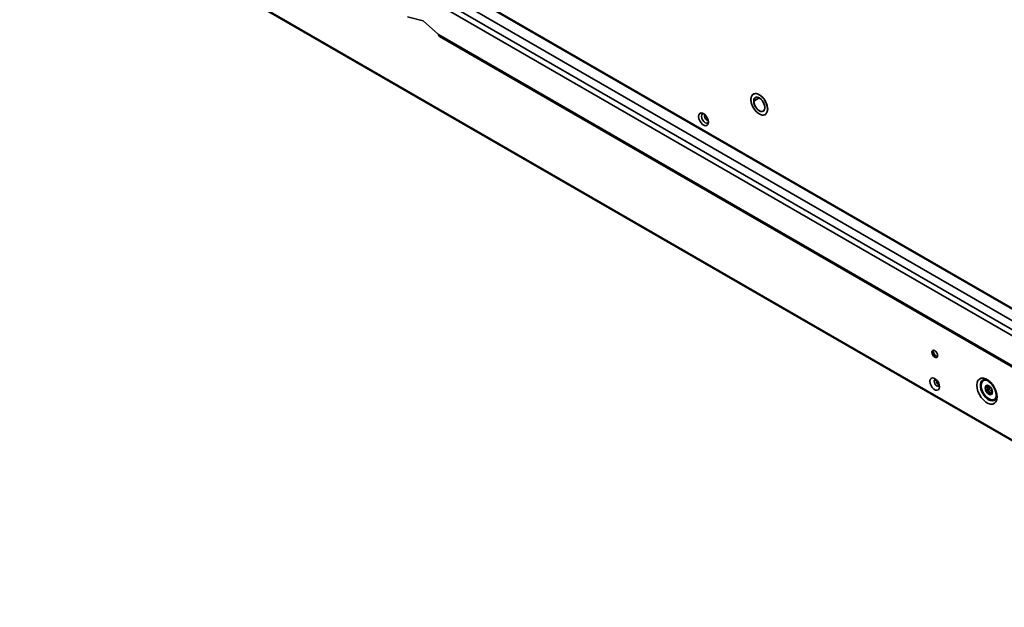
# Model space of a CAD drawing. Header units: millimetres. Extents: x 1 to 1119, y -1 to 863.
# Tile 135 of 211: x 828 to 970, y 479 to 564. Entities that reach past the tile are written whole.
import ezdxf

# ---------------------------------------------------------------- set-up
doc = ezdxf.new("R2010")
doc.units = ezdxf.units.MM

msp = doc.modelspace()

# ---------------------------------------------------------------- linework, layer by layer
at = {"color": 7, "linetype": 'Continuous', "lineweight": 35}
for p, q in [((762.0778, 624.0009), (1012.4707, 479.4521)), ((795.179, 622.2228), (978.7676, 516.2394)), ((834.1133, 601.5337), (1004.2833, 503.2967)), ((834.1824, 601.3811), (1004.269, 503.1922)), ((885.8624, 564.0749), (883.6139, 564.6743)), ((888.104, 562.0822), (885.8624, 564.0749)), ((888.2141, 561.8363), (977.3067, 510.4043)), ((934.3812, 552.9507), (933.5797, 552.488)), ((935.5831, 551.3314), (935.7246, 551.4131))]:
    msp.add_line(p, q, dxfattribs=at)
at = {"color": 8, "linetype": 'Continuous', "lineweight": 35}
for p, q in [((1012.4713, 479.5645), (762.1491, 624.0724)), ((794.2748, 621.4583), (977.6558, 515.5947)), ((793.987, 620.7562), (977.3326, 514.913)), ((977.3076, 510.5861), (888.104, 562.0822))]:
    msp.add_line(p, q, dxfattribs=at)
at = {"color": 7, "linetype": 'Continuous', "lineweight": 35, "flags": 128}
for points in [[(935.5831, 551.3314), (935.5344, 551.7506), (935.3923, 552.1921), (935.1683, 552.62), (934.8804, 552.9998), (934.5521, 553.3006), (934.21, 553.4981), (933.8817, 553.5763), (933.5939, 553.5289), (933.3698, 553.3597), (933.2277, 553.0823), (933.179, 552.7193)], [(933.5797, 552.488), (933.628, 552.7766), (933.7672, 552.9746), (933.9804, 553.0581), (934.2419, 553.0171), (934.5202, 552.8564), (934.7818, 552.5955), (934.995, 552.2658), (935.1341, 551.9072), (935.1824, 551.5628)], [(933.179, 552.7193), (933.2277, 552.3002), (933.3698, 551.8587), (933.5939, 551.4308), (933.8817, 551.051), (934.21, 550.7502), (934.5521, 550.5526), (934.8804, 550.4744), (935.1683, 550.5219), (935.3923, 550.6911), (935.5344, 550.9685), (935.5831, 551.3314)], [(935.1824, 551.5628), (935.1341, 551.2742), (934.995, 551.0762), (934.7818, 550.9926), (934.5202, 551.0337), (934.2419, 551.1944), (933.9804, 551.4553), (933.7672, 551.7849), (933.628, 552.1436), (933.5797, 552.488)], [(927.046, 549.4362), (927.0027, 549.1773), (926.8778, 548.9997), (926.6866, 548.9248), (926.4519, 548.9616), (926.2023, 549.1058), (925.9677, 549.3398), (925.7764, 549.6356), (925.6516, 549.9573), (925.6082, 550.2663), (925.6516, 550.5252), (925.7764, 550.7028), (925.9677, 550.7777), (926.2023, 550.7409), (926.4519, 550.5967), (926.6866, 550.3627), (926.8778, 550.0669), (927.0027, 549.7452), (927.046, 549.4362)], [(926.3338, 550.6775), (926.1847, 550.6422), (926.0688, 550.5088), (926.0281, 550.296), (926.0688, 550.0362), (926.1847, 549.769), (926.3582, 549.535), (926.5628, 549.3698), (926.7675, 549.2987), (926.9409, 549.3324), (927.046, 549.4438)], [(960.108, 515.7812), (960.0766, 515.9816), (959.9871, 516.1877), (959.8533, 516.3682), (959.6955, 516.4956), (959.5376, 516.5505), (959.4038, 516.5245), (959.3144, 516.4216), (959.283, 516.2574), (959.3144, 516.057), (959.4038, 515.8509), (959.5376, 515.6704), (959.6955, 515.543), (959.8533, 515.4881), (959.9871, 515.5141), (960.0766, 515.617), (960.108, 515.7812)], [(960.3908, 511.263), (960.3489, 511.5618), (960.2281, 511.873), (960.0431, 512.1591), (959.8162, 512.3854), (959.5747, 512.5248), (959.3478, 512.5605), (959.1628, 512.488), (959.0421, 512.3162), (959.0002, 512.0658), (959.0421, 511.767), (959.1628, 511.4558), (959.3478, 511.1698), (959.5747, 510.9434), (959.8162, 510.804), (960.0431, 510.7684), (960.2281, 510.8408), (960.3489, 511.0126), (960.3908, 511.263)], [(968.6922, 509.7995), (968.6498, 510.2278), (968.5248, 510.6803), (968.3247, 511.1307), (968.061, 511.5527), (967.7491, 511.9218), (967.407, 512.2166), (967.0547, 512.42), (966.7127, 512.5201), (966.4007, 512.5111), (966.137, 512.3936), (965.9369, 512.1743), (965.812, 511.866), (965.7695, 511.4867), (965.812, 511.0583), (965.9369, 510.6058), (966.137, 510.1555), (966.4007, 509.7335), (966.7127, 509.3644), (967.0547, 509.0696), (967.407, 508.8662), (967.7491, 508.7661), (968.061, 508.7751), (968.3247, 508.8926), (968.5248, 509.1119), (968.6498, 509.4201), (968.6922, 509.7995)], [(966.7318, 512.2734), (966.5385, 512.167), (966.371, 511.9456), (966.284, 511.6372), (966.284, 511.2648), (966.371, 510.8559), (966.5385, 510.441), (966.7742, 510.0507), (967.0606, 509.7141), (967.3763, 509.456), (967.6981, 509.2957), (968.002, 509.245), (968.2655, 509.3077), (968.4061, 509.4078)], [(968.0441, 510.5002), (968.0037, 510.2892), (967.8887, 510.1568), (967.7167, 510.1234), (967.5137, 510.194), (967.3108, 510.3577), (967.1387, 510.5898), (967.0238, 510.8549), (966.9834, 511.1125), (967.0238, 511.3236), (967.1387, 511.4559), (967.3108, 511.4893), (967.5137, 511.4188), (967.7167, 511.255), (967.8887, 511.0229), (968.0037, 510.7579), (968.0441, 510.5002)], [(967.2191, 511.2486), (967.2595, 511.4596), (967.2756, 511.491)], [(968.0229, 510.3412), (967.9298, 510.3354), (967.7494, 510.3981), (967.569, 510.5437), (967.4161, 510.7499), (967.3139, 510.9855), (967.278, 511.2146), (967.3139, 511.4022), (967.3655, 511.4799)], [(967.56, 511.3897), (967.5406, 511.3553), (967.5137, 511.2146), (967.5406, 511.0428), (967.6173, 510.8661), (967.732, 510.7114), (967.8673, 510.6022)], [(967.8673, 510.6022), (968.0026, 510.5552), (968.042, 510.5547)]]:
    msp.add_lwpolyline(points, dxfattribs=at)
at = {"color": 8, "linetype": 'Continuous', "lineweight": 35, "flags": 128}
for points in [[(927.022, 549.663), (927.0181, 549.6634), (926.8692, 549.7151)], [(960.2562, 511.3547), (960.1507, 511.3405), (960.0019, 511.3922), (959.8531, 511.5123), (959.7269, 511.6825), (959.6426, 511.8769), (959.613, 512.0658), (959.6426, 512.2206), (959.7269, 512.3176), (959.7276, 512.318)], [(968.5892, 509.8458), (968.5873, 509.8392), (968.4664, 509.5875), (968.2747, 509.4261), (968.0267, 509.3671), (967.7406, 509.4148), (967.4376, 509.5658), (967.1404, 509.8088), (966.8708, 510.1257), (966.6489, 510.4931), (966.4911, 510.8838), (966.4092, 511.2687), (966.4092, 511.6193), (966.4911, 511.9097), (966.6489, 512.1182), (966.8708, 512.2294), (967.1404, 512.2351), (967.1451, 512.2343)]]:
    msp.add_lwpolyline(points, dxfattribs=at)
at = {"color": 7, "linetype": 'Continuous', "lineweight": 35}
for centre, radius, start, end in [((888.3661, 562.052), 0.2638, 173.41143, 234.83631), ((960.2837, 516.3589), 0.7614, 165.504964, 254.489811), ((960.7605, 512.2793), 0.8683, 186.788032, 233.391264), ((968.1752, 511.1967), 0.9575, 176.893664, 258.698882)]:
    msp.add_arc(centre, radius, start, end, dxfattribs=at)
at = {"color": 8, "linetype": 'Continuous', "lineweight": 35}
msp.add_arc((927.1996, 550.35), 0.7157, 164.015018, 242.50651, dxfattribs=at)
at = {"color": 7, "linetype": 'Continuous', "lineweight": 35}
for points, knots in [([(933.179, 552.7193), (933.1884, 552.8451), (933.2098, 553.13), (933.3726, 553.3962), (933.5895, 553.5419), (933.815, 553.5912), (934.085, 553.556), (934.3811, 553.4279), (934.6771, 553.2143), (934.9471, 552.9377), (935.1727, 552.6279), (935.3896, 552.2319), (935.5523, 551.7777), (935.5737, 551.4681), (935.5831, 551.3314)], [0, 0, 0, 0, 0.09031884, 0.20456306, 0.27141973, 0.34393633, 0.42078511, 0.50000009, 0.57921415, 0.6560638, 0.72857964, 0.79543694, 0.90968116, 1, 1, 1, 1]), ([(935.1824, 551.5628), (935.1761, 551.6539), (935.1619, 551.8603), (935.0534, 552.163), (934.9088, 552.4271), (934.7584, 552.6336), (934.5784, 552.818), (934.3811, 552.9604), (934.1837, 553.0458), (934.0037, 553.0693), (933.8533, 553.0364), (933.7087, 552.9393), (933.6002, 552.7618), (933.586, 552.5719), (933.5797, 552.488)], [0, 0, 0, 0, 0.09031892, 0.20456294, 0.27142023, 0.34393622, 0.42078527, 0.49999969, 0.5792141, 0.65606315, 0.7285803, 0.79543663, 0.90968128, 1, 1, 1, 1]), ([(935.5831, 551.3314), (935.5737, 551.2057), (935.5523, 550.9208), (935.3896, 550.6545), (935.1727, 550.5089), (934.9471, 550.4596), (934.6771, 550.4947), (934.3811, 550.6229), (934.085, 550.8365), (933.815, 551.1131), (933.5895, 551.4229), (933.3726, 551.8189), (933.2098, 552.2731), (933.1884, 552.5827), (933.179, 552.7193)], [0, 0, 0, 0, 0.09031802, 0.20456321, 0.2714199, 0.34393635, 0.42078576, 0.49999991, 0.57921498, 0.65606351, 0.72858073, 0.79543679, 0.90968198, 1, 1, 1, 1]), ([(933.5797, 552.488), (933.586, 552.3969), (933.6002, 552.1905), (933.7087, 551.8878), (933.8533, 551.6237), (934.0037, 551.4172), (934.1837, 551.2328), (934.3811, 551.0904), (934.5784, 551.005), (934.7584, 550.9815), (934.9088, 551.0144), (935.0534, 551.1115), (935.1619, 551.289), (935.1761, 551.4789), (935.1824, 551.5628)], [0, 0, 0, 0, 0.09031747, 0.20456355, 0.27141998, 0.34393644, 0.42078561, 0.50000031, 0.57921502, 0.65606419, 0.7285795, 0.79543688, 0.90968233, 1, 1, 1, 1]), ([(959.7012, 512.3059), (959.6987, 512.3058), (959.6919, 512.3057), (959.7543, 512.2907), (959.8569, 512.2257), (959.9817, 512.1088), (960.1044, 511.9439), (960.2034, 511.7479), (960.2558, 511.5678), (960.2661, 511.4436), (960.2604, 511.3654), (960.2446, 511.3355), (960.25, 511.3417), (960.2508, 511.3425)], [0, 0, 0, 0, 0.05729866, 0.15558974, 0.25613111, 0.3622305, 0.47804426, 0.60014946, 0.72212505, 0.81481661, 0.88175398, 0.98359542, 1, 1, 1, 1]), ([(966.7422, 512.2728), (966.7475, 512.2757), (966.7871, 512.2973), (966.9041, 512.2985), (967.1188, 512.2517), (967.3791, 512.1198), (967.6574, 511.9041), (967.9267, 511.6176), (968.1681, 511.2763), (968.3646, 510.9007), (968.5018, 510.5182), (968.5668, 510.1987), (968.5728, 510.0271), (968.5751, 509.9627)], [0, 0, 0, 0, 0.0158138, 0.11675931, 0.21283683, 0.31550362, 0.41770176, 0.52084771, 0.62509332, 0.72987821, 0.83442632, 0.9378725, 1, 1, 1, 1]), ([(968.5751, 509.9627), (968.5735, 509.9117), (968.5689, 509.7633), (968.5189, 509.5717), (968.455, 509.4507), (968.414, 509.4206), (968.4047, 509.4138)], [0, 0, 0, 0, 0.185860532, 0.539684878, 0.895480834, 1, 1, 1, 1])]:
    msp.add_open_spline(points, degree=3, knots=knots, dxfattribs=at)

doc.saveas('drawing.dxf')
